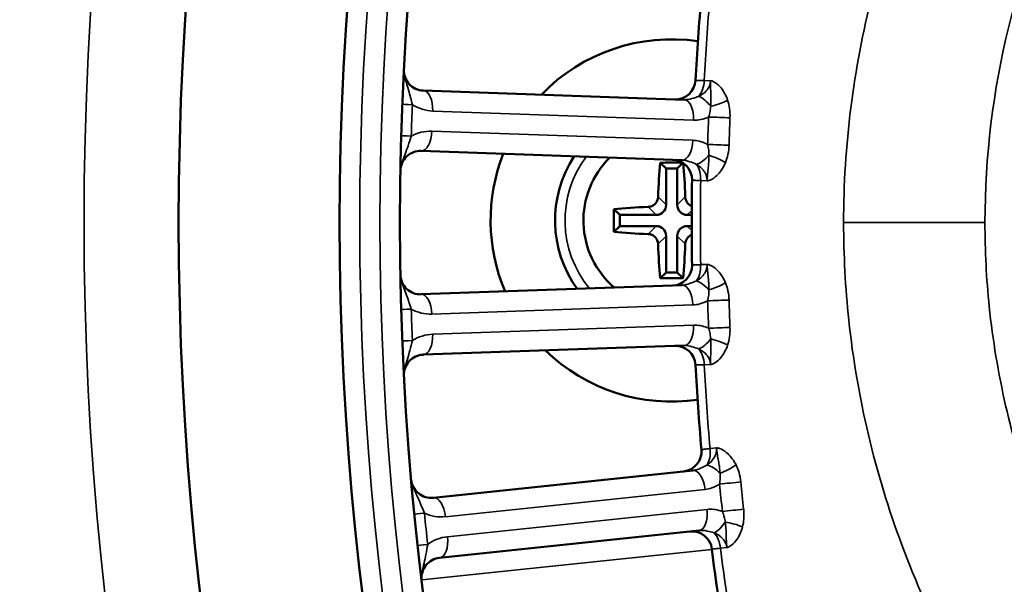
# Model space of a CAD drawing. Header units: inches. Extents: x 0 to 93.5, y 0 to 66.1.
# Tile 23 of 256: x 24.7 to 26.6, y 36.5 to 37.6. Entities that reach past the tile are written whole.
import ezdxf

# ---------------------------------------------------------------- set-up
doc = ezdxf.new("R2010")
doc.units = ezdxf.units.IN
doc.header["$LTSCALE"] = 4
doc.header["$MEASUREMENT"] = 0
for name, color, linetype, lineweight in [('Dimension (ANSI)', 7, 'Continuous', 25), ('Visible (ANSI)', 7, 'Continuous', 50), ('Visible Narrow (ANSI)', 7, 'Continuous', 35)]:
    doc.layers.add(name, color=color, linetype=linetype, lineweight=lineweight)
doc.styles.add('Note Text (ANSI)', font='arial.ttf')
doc.dimstyles.new('Default (ANSI)', dxfattribs={"dimscale": 4, "dimtxt": 0.24, "dimasz": 0.098425, "dimexe": 0.125, "dimexo": 0.0625, "dimgap": 0.031496, "dimtad": 0, "dimtih": 1, "dimtoh": 1, "dimrnd": 1e-08, "dimzin": 4, "dimdsep": 46, "dimtxsty": 'Note Text (ANSI)', "dimcen": 0.09, "dimdle": 0.393701, "dimclrd": 256, "dimclre": 256, "dimclrt": 256, "dimadec": 0, "dimazin": 1, "dimtfac": 0.5, "dimtofl": 0, "dimtmove": 0, "dimatfit": 3, "dimfxl": 1, "dimtolj": 1, "dimtzin": 4, "dimlwd": -1, "dimlwe": -1, "dimarcsym": 0})

# ---------------------------------------------------------------- blocks, each defined once
blk = doc.blocks.new('*D15')
at = {"layer": 'Defpoints', "color": 0, "transparency": 16777216}
for p in [(20.917, 37.0205), (41.4682, 37.0205), (41.4682, 20.4817)]:
    blk.add_point(p, dxfattribs=at)
at = {"layer": 'Dimension (ANSI)', "transparency": 16777216}
for p, q in [((20.917, 36.7705), (20.917, 19.9817)), ((41.4682, 36.7705), (41.4682, 19.9817)), ((21.3107, 20.4817), (41.0745, 20.4817))]:
    blk.add_line(p, q, dxfattribs=at)
for points in [[(21.3107, 20.5473), (21.3107, 20.4161), (20.917, 20.4817)], [(41.0745, 20.5473), (41.0745, 20.4161), (41.4682, 20.4817)]]:
    blk.add_solid(points, dxfattribs=at)
at = {"layer": 'Dimension (ANSI)', "transparency": 16777216, "insert": (29.5611, 21.588), "char_height": 0.96, "attachment_point": 1, "style": 'Note Text (ANSI)'}
blk.add_mtext('\\A1;20.55', dxfattribs=at)
blk = doc.blocks.new('*D16')
at = {"layer": 'Defpoints', "color": 0, "transparency": 16777216}
for p in [(15.4446, 45.9182), (30.9951, 45.9182), (21.6498, 28.5826)]:
    blk.add_point(p, dxfattribs=at)
at = {"layer": 'Dimension (ANSI)', "transparency": 16777216}
for p, q in [((30.7451, 45.9182), (14.9446, 45.9182)), ((15.4446, 28.9763), (15.4446, 45.5245)), ((21.3998, 28.5826), (14.9446, 28.5826))]:
    blk.add_line(p, q, dxfattribs=at)
for points in [[(15.379, 45.5245), (15.5102, 45.5245), (15.4446, 45.9182)], [(15.379, 28.9763), (15.5102, 28.9763), (15.4446, 28.5826)]]:
    blk.add_solid(points, dxfattribs=at)
at = {"layer": 'Dimension (ANSI)', "transparency": 16777216, "insert": (14.3376, 35.6778), "char_height": 0.96, "attachment_point": 1, "rotation": 90, "style": 'Note Text (ANSI)'}
blk.add_mtext('\\A1;17.34', dxfattribs=at)

msp = doc.modelspace()

# ---------------------------------------------------------------- linework, layer by layer
at = {"layer": 'Visible (ANSI)'}
for p, q in [((26.0007, 37.4578), (25.4903, 37.4756)), ((25.4862, 37.3576), (25.9966, 37.3397)), ((25.954, 37.3345), (25.9653, 37.3231)), ((25.9653, 37.3231), (25.9653, 37.2521)), ((25.9873, 37.3231), (25.9653, 37.3231)), ((25.9982, 37.334), (25.9873, 37.3231)), ((25.9873, 37.2521), (25.9873, 37.3231)), ((25.8634, 37.2439), (25.8748, 37.2326)), ((25.9459, 37.2326), (25.8748, 37.2326)), ((25.8748, 37.2326), (25.8748, 37.2106)), ((26.0155, 37.2326), (26.0068, 37.2326)), ((25.8634, 37.1993), (25.8748, 37.2106)), ((25.8748, 37.2106), (25.9459, 37.2106)), ((26.0068, 37.2106), (26.0154, 37.2106)), ((25.9653, 37.1912), (25.9653, 37.1201)), ((25.9873, 37.1201), (25.9873, 37.1912)), ((25.954, 37.1087), (25.9653, 37.1201)), ((25.9653, 37.1201), (25.9873, 37.1201)), ((25.9986, 37.1087), (25.9873, 37.1201)), ((25.9966, 37.095), (25.4862, 37.0772)), ((25.4903, 36.9592), (26.0007, 36.977)), ((26.0178, 36.7329), (25.5099, 36.6795)), ((25.5222, 36.562), (26.0302, 36.6154))]:
    msp.add_line(p, q, dxfattribs=at)
for radius in [8.189, 6.1811, 5.8661, 5.748]:
    msp.add_circle((31.1926, 37.2174), radius, dxfattribs=at)
for centre, radius, start, end in [((31.1926, 37.2174), 5.1772, 175.0811, 176.9189), ((25.9763, 37.2216), 0.3543, 81.675, 136.0465), ((25.4917, 37.5149), 0.0394, 177.0121, 268), ((25.9836, 37.4978), 0.0394, 268, 356.9189), ((25.4848, 37.3182), 0.0394, 88, 178.9879), ((25.9763, 37.2216), 0.3543, 158.4156, 203.0401), ((25.9763, 37.2216), 0.2283, 146.6591, 215.8556), ((25.9763, 37.2216), 0.1727, 134.547, 229.4467), ((25.9767, 37.301), 0.0394, 359.0811, 88), ((31.1926, 37.2174), 5.1772, 179.0811, 180.9189), ((25.9767, 37.1337), 0.0394, 272, 0.9189), ((25.4848, 37.1165), 0.0394, 181.0121, 272), ((25.9836, 36.937), 0.0394, 3.0811, 92), ((25.4917, 36.9198), 0.0394, 92, 182.9879), ((25.9763, 37.2216), 0.3543, 225.8168, 278.2322), ((31.1926, 37.2174), 5.1772, 183.0811, 184.9189), ((25.9953, 36.7701), 0.0394, 276, 4.9189), ((25.5058, 36.7186), 0.0394, 185.0121, 276), ((26.0159, 36.5743), 0.0394, 7.0811, 96), ((31.1926, 37.2174), 5.1772, 187.0811, 192.9189), ((25.5263, 36.5229), 0.0394, 96, 186.9879)]:
    msp.add_arc(centre, radius, start, end, dxfattribs=at)
for centre, major_axis, ratio, start_param, end_param in [((25.9764, 37.2216), (0, -0.1969), 0.139173, 4.101638, 4.476393), ((25.9763, 37.3103), (-0.1753, 0), 0.139173, 4.591451, 4.840174), ((25.9762, 37.2216), (0, 0.1969), 0.139173, 4.948385, 5.318199), ((25.8876, 37.2216), (0, -0.1753), 0.139173, 4.584604, 4.840174), ((25.9763, 37.2215), (-0.1969, 0), 0.139173, 4.948385, 5.32314), ((25.9455, 37.2524), (0.0142, -0.0142), 0.980815, 5.507472, 7.058898), ((26.0071, 37.2524), (-0.0142, -0.0142), 0.980815, 5.507472, 7.058898), ((25.9455, 37.1908), (0.0142, 0.0142), 0.980815, 5.507472, 7.058898), ((26.0071, 37.1908), (-0.0142, 0.0142), 0.980815, 5.507472, 7.058898), ((25.9763, 37.2217), (0.1969, 0), 0.139173, 4.101638, 4.476393), ((25.9764, 37.2216), (0, -0.1969), 0.139173, 4.948385, 5.32314), ((25.9762, 37.2216), (0, 0.1969), 0.139173, 4.101638, 4.476393), ((25.9763, 37.1329), (0.1753, 0), 0.139173, 4.584604, 4.840174)]:
    msp.add_ellipse(centre, major_axis=major_axis, ratio=ratio, start_param=start_param, end_param=end_param, dxfattribs=at)
for points, knots in [([(25.9498, 37.2676), (25.9497, 37.2653), (25.9491, 37.2628), (25.9471, 37.258), (25.9456, 37.2558), (25.9438, 37.2541), (25.9421, 37.2523), (25.9399, 37.2508), (25.9352, 37.2488), (25.9326, 37.2482), (25.9303, 37.2481)], [-0.0372591, -0.0372591, -0.0372591, -0.0372591, -0.01882443, -0.01882443, 0, 0, 0, 0.01882443, 0.01882443, 0.0372591, 0.0372591, 0.0372591, 0.0372591]), ([(26.0155, 37.2496), (26.0154, 37.2497), (26.0153, 37.2497), (26.0127, 37.2508), (26.0105, 37.2523), (26.0088, 37.2541), (26.007, 37.2558), (26.0055, 37.258), (26.0035, 37.2628), (26.0029, 37.2653), (26.0028, 37.2676)], [-0.01992376, -0.01992376, -0.01992376, -0.01992376, -0.01882443, -0.01882443, 0, 0, 0, 0.01882443, 0.01882443, 0.0372591, 0.0372591, 0.0372591, 0.0372591]), ([(25.9303, 37.1951), (25.9326, 37.195), (25.9352, 37.1945), (25.9399, 37.1924), (25.9421, 37.1909), (25.9438, 37.1891), (25.9456, 37.1874), (25.9471, 37.1852), (25.9491, 37.1805), (25.9497, 37.1779), (25.9498, 37.1756)], [-0.0372591, -0.0372591, -0.0372591, -0.0372591, -0.01882443, -0.01882443, 0, 0, 0, 0.01882443, 0.01882443, 0.0372591, 0.0372591, 0.0372591, 0.0372591]), ([(26.0028, 37.1756), (26.0029, 37.1779), (26.0035, 37.1805), (26.0055, 37.1852), (26.007, 37.1874), (26.0088, 37.1891), (26.0105, 37.1909), (26.0127, 37.1924), (26.0152, 37.1935), (26.0154, 37.1935), (26.0155, 37.1936)], [-0.0372591, -0.0372591, -0.0372591, -0.0372591, -0.01882443, -0.01882443, 0, 0, 0, 0.01882443, 0.01882443, 0.01980484, 0.01980484, 0.01980484, 0.01980484])]:
    msp.add_open_spline(points, degree=3, knots=knots, dxfattribs=at)
at = {"layer": 'Visible Narrow (ANSI)'}
for p, q in [((26.0399, 37.4954), (26.0525, 37.4949)), ((25.5086, 37.4356), (26.019, 37.4177)), ((26.0177, 37.3784), (25.5072, 37.3962)), ((26.0456, 37.2991), (26.033, 37.2995)), ((25.9653, 37.2521), (25.9498, 37.2676)), ((26.0028, 37.2676), (25.9873, 37.2521)), ((25.9303, 37.2481), (25.9459, 37.2326)), ((26.0068, 37.2326), (26.0155, 37.2413)), ((25.9459, 37.2106), (25.9303, 37.1951)), ((26.0155, 37.2019), (26.0068, 37.2106)), ((26.5893, 37.2174), (26.3127, 37.2174)), ((25.9498, 37.1756), (25.9653, 37.1912)), ((25.9873, 37.1912), (26.0028, 37.1756)), ((26.033, 37.1353), (26.0456, 37.1357)), ((25.5072, 37.0385), (26.0177, 37.0564)), ((26.019, 37.017), (25.5086, 36.9992)), ((26.0525, 36.9398), (26.0399, 36.9394)), ((26.0513, 36.7756), (26.0639, 36.7769)), ((25.5336, 36.6424), (26.0415, 36.6958)), ((26.0456, 36.6566), (25.5377, 36.6032)), ((25.4872, 36.5188), (26.055, 36.5784)), ((26.0844, 36.5819), (26.0718, 36.5806))]:
    msp.add_line(p, q, dxfattribs=at)
for radius in [6.3662, 5.8268, 5.7874]:
    msp.add_circle((31.1926, 37.2174), radius, dxfattribs=at)
for centre, radius, start, end in [((31.1926, 37.2174), 5.1602, 175.0882, 176.9118), ((31.1729, 37.2181), 5.7087, 177.6921, 178.3079), ((25.5114, 37.5143), 0.0787, 237.3542, 268), ((25.5045, 37.3175), 0.0787, 88, 118.6458), ((25.9763, 37.2216), 0.2087, 143.3057, 219.5648), ((31.1926, 37.2174), 5.1602, 179.0882, 180.9118), ((31.1729, 37.2167), 5.7087, 181.6921, 182.3079), ((25.5045, 37.1172), 0.0787, 241.3542, 272), ((25.5114, 36.9205), 0.0787, 92, 122.6458), ((31.1926, 37.2174), 5.1602, 183.0882, 184.9118), ((31.173, 37.2153), 5.7087, 185.6921, 186.3079), ((25.5253, 36.7207), 0.0787, 245.3542, 276), ((25.5459, 36.5249), 0.0787, 96, 126.6458), ((31.1926, 37.2174), 5.1602, 187.0882, 192.9118)]:
    msp.add_arc(centre, radius, start, end, dxfattribs=at)
for centre, major_axis, ratio, start_param, end_param in [((26.0175, 37.4966), (-0.0014, -0.0393), 0.5698, 0.629236, 1.559974), ((25.489, 37.4363), (0.0014, 0.0393), 0.5, 4.712389, 6.283185), ((25.9994, 37.4184), (0.0014, 0.0393), 0.5, 4.712389, 6.283185), ((26.0416, 37.432), (0.0227, -0.0322), 0.417627, 1.675906, 2.580298), ((26.0636, 37.4577), (0.0374, 0.0124), 0.23794, 4.336885, 5.267623), ((25.4886, 37.4473), (-0.0393, 0.0016), 0.003103, 0, 1.047206), ((33.1418, 37.1493), (-0.2861, -8.1917), 0.866025, 4.709107, 4.715671), ((26.0683, 37.4232), (-0.0393, 0.0015), 0.001641, 1.0472, 2.169907), ((33.1529, 37.1489), (0.2848, 8.1562), 0.866025, 1.567514, 1.574079), ((25.4864, 37.3859), (-0.0394, 0.0012), 0.003103, 5.235979, 6.283185), ((25.4876, 37.3969), (-0.0014, -0.0393), 0.5, 0, 1.570796), ((25.998, 37.3791), (-0.0014, -0.0393), 0.5, 0, 1.570796), ((26.0664, 37.3695), (0.0393, -0.0013), 0.001641, 0.971686, 2.094393), ((26.0392, 37.3626), (-0.0249, -0.0305), 0.417627, 0.561295, 1.465687), ((26.0593, 37.3355), (-0.0364, 0.0149), 0.23794, 4.157155, 5.087893), ((26.0106, 37.2999), (-0.0014, -0.0393), 0.5698, 1.581619, 2.512357), ((26.0106, 37.1349), (0.0014, -0.0393), 0.5698, 0.629236, 1.559974), ((25.998, 37.0557), (-0.0014, 0.0393), 0.5, 4.712389, 6.283185), ((26.0392, 37.0722), (0.0249, -0.0305), 0.417627, 1.675906, 2.580298), ((26.0593, 37.0993), (0.0364, 0.0149), 0.23794, 4.336885, 5.267623), ((25.4876, 37.0379), (-0.0014, 0.0393), 0.5, 4.712389, 6.283185), ((26.0664, 37.0653), (-0.0393, -0.0013), 0.001641, 1.0472, 2.169907), ((33.1418, 37.2854), (0.2861, -8.1917), 0.866025, 4.709107, 4.715671), ((33.1529, 37.2858), (-0.2848, 8.1562), 0.866025, 1.567514, 1.574079), ((25.4864, 37.0488), (-0.0394, -0.0012), 0.003103, 0, 1.047206), ((25.9994, 37.0163), (0.0014, -0.0393), 0.5, 0, 1.570796), ((26.0683, 37.0115), (0.0393, 0.0015), 0.001641, 0.971686, 2.094393), ((25.489, 36.9985), (0.0014, -0.0393), 0.5, 0, 1.570796), ((25.4886, 36.9875), (-0.0393, -0.0016), 0.003103, 5.235979, 6.283185), ((26.0416, 37.0027), (-0.0227, -0.0322), 0.417627, 0.561295, 1.465687), ((26.0636, 36.9771), (-0.0374, 0.0124), 0.23794, 4.157155, 5.087893), ((26.0175, 36.9382), (0.0014, -0.0393), 0.5698, 1.581619, 2.512357), ((26.029, 36.7736), (0.0041, -0.0392), 0.5698, 0.629236, 1.559974), ((26.0619, 36.7131), (0.027, -0.0287), 0.417627, 1.675906, 2.580298), ((26.08, 36.7415), (0.0353, 0.0174), 0.23794, 4.336885, 5.267623), ((26.0219, 36.6937), (-0.0041, 0.0392), 0.5, 4.712389, 6.283185), ((26.0895, 36.7081), (-0.0392, -0.004), 0.001641, 1.0472, 2.169907), ((33.1323, 37.4213), (0.8568, -8.1517), 0.866025, 4.709107, 4.715671), ((33.1434, 37.4224), (-0.8531, 8.1165), 0.866025, 1.567514, 1.574079), ((25.514, 36.6403), (-0.0041, 0.0392), 0.5, 4.712389, 6.283185), ((25.5121, 36.6512), (-0.0392, -0.0039), 0.003103, 0, 1.047206), ((26.026, 36.6546), (0.0041, -0.0392), 0.5, 0, 1.570796), ((26.0951, 36.6546), (0.0391, 0.0042), 0.001641, 0.971686, 2.094393), ((26.0691, 36.6439), (-0.0204, -0.0337), 0.417627, 0.561295, 1.465687), ((26.0928, 36.6199), (-0.0381, 0.0097), 0.23794, 4.157155, 5.087893), ((26.0495, 36.5779), (0.0041, -0.0392), 0.5698, 1.581619, 2.512357), ((25.5185, 36.5902), (-0.0391, -0.0043), 0.003103, 5.235979, 6.283185), ((25.5181, 36.6012), (0.0041, -0.0392), 0.5, 0, 1.570796)]:
    msp.add_ellipse(centre, major_axis=major_axis, ratio=ratio, start_param=start_param, end_param=end_param, dxfattribs=at)
for points, knots in [([(26.3127, 37.2174), (26.3127, 37.154), (26.3161, 37.0902), (26.3389, 36.8759), (26.3745, 36.7268), (26.4805, 36.4427), (26.5534, 36.3046), (26.6762, 36.1293), (26.7136, 36.0813), (26.8282, 35.9482), (26.9119, 35.8678), (27.0917, 35.7247), (27.1878, 35.6619), (27.3987, 35.55), (27.5164, 35.5021), (27.7266, 35.4405), (27.8175, 35.4211), (27.9781, 35.399), (28.0475, 35.3934), (28.1876, 35.39), (28.2581, 35.3922), (28.4363, 35.4079), (28.5439, 35.427), (28.6903, 35.4663), (28.7315, 35.479), (28.864, 35.5247), (28.9544, 35.5639), (29.1287, 35.6571), (29.2126, 35.7109), (29.3312, 35.8013), (29.3695, 35.8331), (29.4841, 35.9362), (29.5568, 36.0137), (29.7012, 36.1977), (29.7696, 36.3068), (29.8858, 36.5443), (29.9329, 36.6762), (29.9813, 36.8868), (29.9938, 36.9629), (30.0082, 37.1084), (30.0111, 37.1784), (30.0087, 37.3184), (30.0034, 37.3884), (29.9755, 37.5964), (29.9411, 37.7318), (29.8591, 37.9467), (29.8206, 38.0286), (29.7512, 38.1518), (29.7239, 38.1958), (29.6273, 38.3376), (29.5495, 38.4305), (29.3986, 38.5785), (29.3288, 38.6374), (29.1641, 38.7567), (29.0661, 38.8148), (28.862, 38.9119), (28.756, 38.9508), (28.474, 39.0266), (28.2912, 39.048), (28.048, 39.0411), (27.9858, 39.0362), (27.7974, 39.0119), (27.671, 38.9823), (27.4265, 38.8972), (27.3083, 38.8417), (27.0505, 38.6859), (26.9126, 38.5741), (26.7454, 38.3924), (26.7005, 38.3375), (26.5929, 38.1893), (26.5342, 38.0907), (26.4362, 37.8828), (26.397, 37.7737), (26.3318, 37.518), (26.3127, 37.3671), (26.3127, 37.2174)], [-26.926309, -26.926309, -26.926309, -26.926309, -26.494089, -26.494089, -25.467775, -25.467775, -24.407084, -24.407084, -23.982799, -23.982799, -23.171449, -23.171449, -22.360095, -22.360095, -21.454886, -21.454886, -20.789083, -20.789083, -20.283515, -20.283515, -19.777948, -19.777948, -19.000151, -19.000151, -18.69136, -18.69136, -17.993567, -17.993567, -17.29577, -17.29577, -16.946334, -16.946334, -16.212096, -16.212096, -15.333866, -15.333866, -14.391156, -14.391156, -13.868952, -13.868952, -13.394822, -13.394822, -12.920687, -12.920687, -11.971416, -11.971416, -11.357277, -11.357277, -11.001267, -11.001267, -10.167251, -10.167251, -9.529769, -9.529769, -8.728739, -8.728739, -7.927704, -7.927704, -6.625344, -6.625344, -6.174824, -6.174824, -5.247745, -5.247745, -4.320661, -4.320661, -3.087366, -3.087366, -2.592823, -2.592823, -1.806376, -1.806376, -1.019924, -1.019924, 0, 0, 0, 0]), ([(26.5893, 37.2174), (26.5893, 37.3463), (26.6052, 37.4764), (26.6597, 37.6974), (26.6926, 37.792), (26.7751, 37.973), (26.8247, 38.0594), (26.9161, 38.1898), (26.9543, 38.2383), (27.0971, 38.3995), (27.2157, 38.5), (27.4395, 38.6419), (27.5426, 38.6932), (27.7571, 38.7733), (27.8686, 38.802), (28.0355, 38.8273), (28.0908, 38.8328), (28.3073, 38.8436), (28.4709, 38.8278), (28.7246, 38.7647), (28.8202, 38.7315), (29.0048, 38.6475), (29.0937, 38.5967), (29.2432, 38.4915), (29.3067, 38.4394), (29.4442, 38.3079), (29.5152, 38.225), (29.6034, 38.0981), (29.6283, 38.0587), (29.6918, 37.9482), (29.727, 37.8746), (29.8021, 37.6812), (29.8336, 37.5592), (29.8592, 37.3717), (29.864, 37.3085), (29.8662, 37.1822), (29.8636, 37.119), (29.8504, 36.9879), (29.839, 36.9192), (29.7946, 36.7294), (29.7515, 36.6107), (29.6452, 36.3974), (29.5826, 36.2996), (29.4508, 36.1353), (29.3845, 36.0663), (29.2803, 35.9749), (29.2454, 35.9467), (29.1377, 35.8669), (29.0616, 35.8197), (28.9037, 35.7387), (28.822, 35.7048), (28.7026, 35.666), (28.6655, 35.6554), (28.5338, 35.6226), (28.4373, 35.6075), (28.2779, 35.5967), (28.215, 35.596), (28.0904, 35.6017), (28.0287, 35.6081), (27.8864, 35.6308), (27.8062, 35.6498), (27.6213, 35.7084), (27.5183, 35.7531), (27.3348, 35.8557), (27.2516, 35.9127), (27.0966, 36.0414), (27.025, 36.113), (26.9273, 36.2309), (26.8954, 36.2732), (26.7912, 36.4273), (26.7298, 36.5478), (26.6408, 36.7944), (26.6112, 36.9231), (26.5921, 37.1078), (26.5893, 37.1627), (26.5893, 37.2174)], [0, 0, 0, 0, 1.019924, 1.019924, 1.806376, 1.806376, 2.592823, 2.592823, 3.087366, 3.087366, 4.320661, 4.320661, 5.247745, 5.247745, 6.174824, 6.174824, 6.625344, 6.625344, 7.927704, 7.927704, 8.728739, 8.728739, 9.529769, 9.529769, 10.167251, 10.167251, 11.001267, 11.001267, 11.357277, 11.357277, 11.971416, 11.971416, 12.920687, 12.920687, 13.394822, 13.394822, 13.868952, 13.868952, 14.391156, 14.391156, 15.333866, 15.333866, 16.212096, 16.212096, 16.946334, 16.946334, 17.29577, 17.29577, 17.993567, 17.993567, 18.69136, 18.69136, 19.000151, 19.000151, 19.777948, 19.777948, 20.283515, 20.283515, 20.789083, 20.789083, 21.454886, 21.454886, 22.360095, 22.360095, 23.171449, 23.171449, 23.982799, 23.982799, 24.407084, 24.407084, 25.467775, 25.467775, 26.494089, 26.494089, 26.926309, 26.926309, 26.926309, 26.926309]), ([(25.4689, 37.448), (25.4678, 37.4525), (25.4666, 37.4572), (25.4641, 37.4666), (25.4629, 37.4713), (25.4615, 37.4761), (25.4601, 37.4809), (25.4587, 37.4857), (25.4564, 37.4933), (25.4557, 37.4958), (25.4543, 37.5009), (25.4537, 37.5033), (25.4529, 37.5076), (25.4528, 37.5086), (25.4525, 37.5106), (25.4524, 37.5115), (25.4524, 37.5135), (25.4523, 37.514), (25.4523, 37.5151), (25.4523, 37.5153), (25.4523, 37.5159), (25.4523, 37.5159), (25.4523, 37.5162), (25.4524, 37.5165), (25.4524, 37.517)], [0, 0, 0, 0, 0.0566386, 0.0566386, 0.1115465, 0.1115465, 0.1115465, 0.1664545, 0.1664545, 0.1915781, 0.1915781, 0.2124246, 0.2124246, 0.2177588, 0.2177588, 0.2215388, 0.2215388, 0.2226832, 0.2226832, 0.2229871, 0.2229871, 0.2230401, 0.2230401, 0.223093, 0.223093, 0.223093, 0.223093]), ([(26.0399, 37.4954), (26.0366, 37.4954), (26.0337, 37.4955), (26.0273, 37.4956), (26.0247, 37.4956), (26.0231, 37.4956), (26.0229, 37.4957), (26.0229, 37.4957)], [0, 0, 0, 0, 0.060011, 0.060011, 0.1560285, 0.1560285, 0.1920117, 0.1920117, 0.1920117, 0.1920117]), ([(26.0525, 37.4949), (26.0525, 37.4948), (26.0525, 37.4946), (26.0525, 37.4945), (26.0523, 37.4916), (26.0517, 37.4888), (26.0492, 37.4822), (26.0469, 37.4785), (26.0402, 37.4708), (26.0351, 37.4671), (26.0295, 37.4643)], [-1.5053463, -1.5053463, -1.5053463, -1.5053463, -1.5030222, -1.5030222, -1.5030222, -1.4599607, -1.4599607, -1.3976093, -1.3976093, -1.3153439, -1.3153439, -1.3153439, -1.3153439]), ([(26.0525, 37.4949), (26.0525, 37.4947), (26.0525, 37.4947), (26.0525, 37.4945), (26.0525, 37.4944), (26.0525, 37.4943), (26.0525, 37.4942), (26.0524, 37.4938), (26.0524, 37.4936), (26.0524, 37.4928), (26.0524, 37.4925), (26.0524, 37.4909), (26.0524, 37.4902), (26.0523, 37.4878), (26.0523, 37.4867), (26.0523, 37.4841), (26.0524, 37.4828), (26.0525, 37.4793), (26.0525, 37.4774), (26.0528, 37.4709), (26.053, 37.467), (26.053, 37.4633), (26.0531, 37.46), (26.0532, 37.457), (26.053, 37.4508), (26.0529, 37.4478), (26.0526, 37.4449)], [-0.0000072, -0.0000072, -0.0000072, -0.0000072, 0.0000144, 0.0000144, 0.000036, 0.000036, 0.0000793, 0.0000793, 0.0002391, 0.0002391, 0.0007972, 0.0007972, 0.0028305, 0.0028305, 0.0079048, 0.0079048, 0.0158168, 0.0158168, 0.0316407, 0.0316407, 0.0741838, 0.0741838, 0.0741838, 0.1112792, 0.1112792, 0.1483747, 0.1483747, 0.1483747, 0.1483747]), ([(26.0858, 37.4566), (26.0843, 37.4611), (26.0825, 37.4654), (26.0781, 37.4736), (26.0756, 37.4774), (26.0728, 37.4808), (26.0696, 37.4847), (26.066, 37.4882), (26.0605, 37.4918), (26.059, 37.4927), (26.0566, 37.4938), (26.0558, 37.4941), (26.0545, 37.4945), (26.0539, 37.4947), (26.0532, 37.4948), (26.053, 37.4949), (26.0527, 37.4949), (26.0526, 37.4949), (26.0525, 37.4949), (26.0525, 37.4949), (26.0525, 37.4949), (26.0525, 37.4949), (26.0525, 37.4949), (26.0525, 37.4949), (26.0525, 37.4949), (26.0525, 37.4949), (26.0525, 37.4949)], [-0.1483747, -0.1483747, -0.1483747, -0.1483747, -0.1112792, -0.1112792, -0.0741838, -0.0741838, -0.0741838, -0.0316407, -0.0316407, -0.0158168, -0.0158168, -0.0079048, -0.0079048, -0.0028305, -0.0028305, -0.0007972, -0.0007972, -0.0002391, -0.0002391, -0.0000793, -0.0000793, -0.000036, -0.000036, -0.0000144, -0.0000144, 0.0000072, 0.0000072, 0.0000072, 0.0000072]), ([(26.0295, 37.4643), (26.0273, 37.4635), (26.0253, 37.4628), (26.018, 37.4603), (26.0134, 37.459), (26.0061, 37.4579), (26.0034, 37.4577), (26.0007, 37.4578)], [-0.129604, -0.129604, -0.129604, -0.129604, -0.1061449, -0.1061449, -0.040825, -0.040825, 0, 0, 0, 0]), ([(26.0904, 37.4224), (26.0907, 37.4285), (26.0904, 37.4348), (26.0887, 37.4462), (26.0874, 37.4516), (26.0858, 37.4566)], [-0.08937438, -0.08937438, -0.08937438, -0.08937438, -0.04206682, -0.04206682, 0, 0, 0, 0]), ([(26.0526, 37.4449), (26.0524, 37.4416), (26.052, 37.4382), (26.0506, 37.4312), (26.0497, 37.4275), (26.0486, 37.4239)], [0, 0, 0, 0, 0.04206682, 0.04206682, 0.08937438, 0.08937438, 0.08937438, 0.08937438]), ([(26.019, 37.4177), (26.0237, 37.4176), (26.0284, 37.418), (26.0384, 37.4199), (26.0436, 37.4216), (26.0486, 37.4239)], [0, 0, 0, 0, 0.04082498, 0.04082498, 0.08802318, 0.08802318, 0.08802318, 0.08802318]), ([(25.4455, 37.3189), (25.4455, 37.3191), (25.4455, 37.3196), (25.4455, 37.3199), (25.4455, 37.32), (25.4455, 37.3206), (25.4455, 37.3208), (25.4456, 37.322), (25.4457, 37.3224), (25.4459, 37.3244), (25.4461, 37.3253), (25.4465, 37.3273), (25.4467, 37.3282), (25.4477, 37.3325), (25.4485, 37.3348), (25.4512, 37.3425), (25.4529, 37.3469), (25.4567, 37.3569), (25.4587, 37.3625), (25.4627, 37.3742), (25.4648, 37.3806), (25.4668, 37.3866)], [-0.0000173, -0.0000173, -0.0000173, -0.0000173, 0.0000144, 0.0000144, 0.0000945, 0.0000945, 0.0003984, 0.0003984, 0.0015428, 0.0015428, 0.0053198, 0.0053198, 0.010657, 0.010657, 0.0315035, 0.0315035, 0.0812568, 0.0812568, 0.1459688, 0.1459688, 0.2230816, 0.2230816, 0.2230816, 0.2230816]), ([(26.0467, 37.3702), (26.0455, 37.3708), (26.0443, 37.3714), (26.0351, 37.3759), (26.0263, 37.3781), (26.0177, 37.3784)], [0.04155794, 0.04155794, 0.04155794, 0.04155794, 0.05326494, 0.05326494, 0.12966332, 0.12966332, 0.12966332, 0.12966332]), ([(26.0467, 37.3702), (26.0476, 37.3665), (26.0483, 37.3628), (26.0491, 37.3557), (26.0493, 37.3523), (26.0493, 37.349)], [0, 0, 0, 0, 0.04730953, 0.04730953, 0.08937438, 0.08937438, 0.08937438, 0.08937438]), ([(26.0815, 37.335), (26.0835, 37.3399), (26.0852, 37.3451), (26.0876, 37.3564), (26.0884, 37.3626), (26.0886, 37.3688)], [-0.08937438, -0.08937438, -0.08937438, -0.08937438, -0.04730953, -0.04730953, 0, 0, 0, 0]), ([(25.9966, 37.3397), (26.0015, 37.3396), (26.0067, 37.3384), (26.0159, 37.3351), (26.0199, 37.3333), (26.0249, 37.3312)], [-0.1296633, -0.1296633, -0.1296633, -0.1296633, -0.0532649, -0.0532649, 0, 0, 0, 0]), ([(26.0493, 37.349), (26.0493, 37.346), (26.0493, 37.343), (26.049, 37.3369), (26.0487, 37.3338), (26.0484, 37.3306), (26.0481, 37.3269), (26.0476, 37.323), (26.0469, 37.3165), (26.0467, 37.3146), (26.0464, 37.3111), (26.0463, 37.3099), (26.0461, 37.3072), (26.046, 37.3061), (26.0458, 37.3038), (26.0458, 37.3031), (26.0457, 37.3015), (26.0457, 37.3012), (26.0457, 37.3004), (26.0457, 37.3002), (26.0457, 37.2998), (26.0457, 37.2997), (26.0457, 37.2996), (26.0457, 37.2995), (26.0457, 37.2993), (26.0457, 37.2993), (26.0456, 37.2991)], [0, 0, 0, 0, 0.0370955, 0.0370955, 0.074191, 0.074191, 0.074191, 0.116734, 0.116734, 0.132558, 0.132558, 0.14047, 0.14047, 0.1455442, 0.1455442, 0.1475775, 0.1475775, 0.1481357, 0.1481357, 0.1482955, 0.1482955, 0.1483387, 0.1483387, 0.1483603, 0.1483603, 0.148382, 0.148382, 0.148382, 0.148382]), ([(26.0249, 37.3312), (26.029, 37.3288), (26.0327, 37.3259), (26.0385, 37.3198), (26.0407, 37.3168), (26.0433, 37.3114), (26.0441, 37.3093), (26.0447, 37.3071), (26.0454, 37.3045), (26.0457, 37.3018), (26.0456, 37.2991)], [-0.2983698, -0.2983698, -0.2983698, -0.2983698, -0.2361932, -0.2361932, -0.1826496, -0.1826496, -0.1491849, -0.1491849, -0.1491849, -0.1083674, -0.1083674, -0.1083674, -0.1083674]), ([(26.0456, 37.2991), (26.0456, 37.2991), (26.0456, 37.2991), (26.0457, 37.2991), (26.0457, 37.2991), (26.0457, 37.2991), (26.0457, 37.2991), (26.0457, 37.2991), (26.0457, 37.2991), (26.0458, 37.2991), (26.0458, 37.2991), (26.0461, 37.2991), (26.0463, 37.2991), (26.0471, 37.2992), (26.0476, 37.2993), (26.049, 37.2997), (26.0498, 37.2999), (26.0523, 37.3008), (26.0539, 37.3016), (26.0596, 37.3049), (26.0635, 37.3081), (26.0669, 37.3118), (26.07, 37.315), (26.0727, 37.3186), (26.0776, 37.3264), (26.0797, 37.3306), (26.0815, 37.335)], [-0.148382, -0.148382, -0.148382, -0.148382, -0.1483603, -0.1483603, -0.1483387, -0.1483387, -0.1482955, -0.1482955, -0.1481357, -0.1481357, -0.1475775, -0.1475775, -0.1455442, -0.1455442, -0.14047, -0.14047, -0.132558, -0.132558, -0.116734, -0.116734, -0.074191, -0.074191, -0.074191, -0.0370955, -0.0370955, 0, 0, 0, 0]), ([(26.0161, 37.3004), (26.0161, 37.3004), (26.0175, 37.3003), (26.022, 37.3001), (26.0243, 37.3), (26.029, 37.2997), (26.0309, 37.2996), (26.033, 37.2995)], [0, 0, 0, 0, 0.0913687, 0.0913687, 0.1533029, 0.1533029, 0.1920117, 0.1920117, 0.1920117, 0.1920117]), ([(26.033, 37.1353), (26.0298, 37.1351), (26.0269, 37.1349), (26.0205, 37.1346), (26.0179, 37.1345), (26.0163, 37.1344), (26.0161, 37.1344), (26.0161, 37.1344)], [0, 0, 0, 0, 0.060011, 0.060011, 0.1560285, 0.1560285, 0.1920117, 0.1920117, 0.1920117, 0.1920117]), ([(26.0456, 37.1357), (26.0457, 37.133), (26.0454, 37.1303), (26.0447, 37.1277), (26.0441, 37.1255), (26.0433, 37.1234), (26.0407, 37.118), (26.0385, 37.1149), (26.0327, 37.1088), (26.029, 37.1059), (26.0249, 37.1036)], [-1.5053458, -1.5053458, -1.5053458, -1.5053458, -1.4645285, -1.4645285, -1.4645285, -1.4310637, -1.4310637, -1.3775201, -1.3775201, -1.3153434, -1.3153434, -1.3153434, -1.3153434]), ([(26.0815, 37.0998), (26.0797, 37.1042), (26.0776, 37.1084), (26.0727, 37.1162), (26.07, 37.1198), (26.0669, 37.123), (26.0635, 37.1267), (26.0596, 37.1299), (26.0539, 37.1331), (26.0523, 37.1339), (26.0498, 37.1348), (26.049, 37.1351), (26.0476, 37.1354), (26.0471, 37.1356), (26.0463, 37.1357), (26.0461, 37.1357), (26.0458, 37.1357), (26.0458, 37.1357), (26.0457, 37.1357), (26.0457, 37.1357), (26.0457, 37.1357), (26.0457, 37.1357), (26.0457, 37.1357), (26.0457, 37.1357), (26.0456, 37.1357), (26.0456, 37.1357), (26.0456, 37.1357)], [-0.1483747, -0.1483747, -0.1483747, -0.1483747, -0.1112792, -0.1112792, -0.0741838, -0.0741838, -0.0741838, -0.0316407, -0.0316407, -0.0158168, -0.0158168, -0.0079048, -0.0079048, -0.0028305, -0.0028305, -0.0007972, -0.0007972, -0.0002391, -0.0002391, -0.0000793, -0.0000793, -0.000036, -0.000036, -0.0000144, -0.0000144, 0.0000072, 0.0000072, 0.0000072, 0.0000072]), ([(26.0456, 37.1357), (26.0457, 37.1354), (26.0457, 37.1354), (26.0457, 37.1353), (26.0457, 37.1352), (26.0457, 37.135), (26.0457, 37.1349), (26.0457, 37.1346), (26.0457, 37.1344), (26.0457, 37.1336), (26.0457, 37.1332), (26.0458, 37.1316), (26.0458, 37.131), (26.046, 37.1286), (26.0461, 37.1275), (26.0463, 37.1249), (26.0464, 37.1236), (26.0467, 37.1201), (26.0469, 37.1182), (26.0476, 37.1117), (26.0481, 37.1079), (26.0484, 37.1042), (26.0487, 37.1009), (26.049, 37.0979), (26.0493, 37.0917), (26.0493, 37.0887), (26.0493, 37.0858)], [-0.0000072, -0.0000072, -0.0000072, -0.0000072, 0.0000144, 0.0000144, 0.000036, 0.000036, 0.0000793, 0.0000793, 0.0002391, 0.0002391, 0.0007972, 0.0007972, 0.0028305, 0.0028305, 0.0079048, 0.0079048, 0.0158168, 0.0158168, 0.0316407, 0.0316407, 0.0741838, 0.0741838, 0.0741838, 0.1112792, 0.1112792, 0.1483747, 0.1483747, 0.1483747, 0.1483747]), ([(25.4668, 37.0481), (25.4653, 37.0526), (25.4638, 37.0572), (25.4607, 37.0664), (25.4591, 37.071), (25.4574, 37.0756), (25.4557, 37.0803), (25.454, 37.085), (25.4512, 37.0925), (25.4503, 37.095), (25.4485, 37.0999), (25.4477, 37.1023), (25.4467, 37.1065), (25.4465, 37.1075), (25.4461, 37.1095), (25.4459, 37.1104), (25.4457, 37.1123), (25.4456, 37.1128), (25.4455, 37.1139), (25.4455, 37.1142), (25.4455, 37.1147), (25.4455, 37.1148), (25.4455, 37.115), (25.4455, 37.1153), (25.4455, 37.1159)], [0, 0, 0, 0, 0.0566386, 0.0566386, 0.1115465, 0.1115465, 0.1115465, 0.1664545, 0.1664545, 0.1915781, 0.1915781, 0.2124246, 0.2124246, 0.2177588, 0.2177588, 0.2215388, 0.2215388, 0.2226832, 0.2226832, 0.2229871, 0.2229871, 0.2230401, 0.2230401, 0.223093, 0.223093, 0.223093, 0.223093]), ([(26.0249, 37.1036), (26.0227, 37.1026), (26.0207, 37.1018), (26.0136, 37.0988), (26.0091, 37.0971), (26.0019, 37.0955), (25.9992, 37.0951), (25.9966, 37.095)], [-0.129604, -0.129604, -0.129604, -0.129604, -0.1061449, -0.1061449, -0.040825, -0.040825, 0, 0, 0, 0]), ([(26.0886, 37.0659), (26.0884, 37.0721), (26.0876, 37.0783), (26.0852, 37.0896), (26.0835, 37.0949), (26.0815, 37.0998)], [-0.08937438, -0.08937438, -0.08937438, -0.08937438, -0.04206682, -0.04206682, 0, 0, 0, 0]), ([(26.0493, 37.0858), (26.0493, 37.0825), (26.0491, 37.0791), (26.0483, 37.072), (26.0476, 37.0682), (26.0467, 37.0646)], [0, 0, 0, 0, 0.04206682, 0.04206682, 0.08937438, 0.08937438, 0.08937438, 0.08937438]), ([(26.0177, 37.0564), (26.0223, 37.0565), (26.027, 37.0572), (26.0368, 37.0598), (26.0419, 37.0619), (26.0467, 37.0646)], [0, 0, 0, 0, 0.04082498, 0.04082498, 0.08802318, 0.08802318, 0.08802318, 0.08802318]), ([(26.0486, 37.0108), (26.0473, 37.0114), (26.0461, 37.0119), (26.0366, 37.0157), (26.0277, 37.0173), (26.019, 37.017)], [0.04155794, 0.04155794, 0.04155794, 0.04155794, 0.05326495, 0.05326495, 0.12966332, 0.12966332, 0.12966332, 0.12966332]), ([(26.0858, 36.9781), (26.0874, 36.9832), (26.0887, 36.9885), (26.0904, 37), (26.0907, 37.0062), (26.0904, 37.0124)], [-0.08937438, -0.08937438, -0.08937438, -0.08937438, -0.04730953, -0.04730953, 0, 0, 0, 0]), ([(26.0486, 37.0108), (26.0497, 37.0073), (26.0506, 37.0036), (26.052, 36.9965), (26.0524, 36.9932), (26.0526, 36.9899)], [0, 0, 0, 0, 0.04730953, 0.04730953, 0.08937438, 0.08937438, 0.08937438, 0.08937438]), ([(25.4524, 36.9178), (25.4524, 36.9183), (25.4523, 36.9186), (25.4523, 36.9188), (25.4523, 36.9189), (25.4523, 36.9194), (25.4523, 36.9197), (25.4523, 36.9208), (25.4524, 36.9213), (25.4524, 36.9233), (25.4525, 36.9241), (25.4528, 36.9262), (25.4529, 36.9272), (25.4537, 36.9315), (25.4543, 36.9339), (25.4564, 36.9417), (25.4579, 36.9462), (25.4609, 36.9565), (25.4625, 36.9621), (25.4657, 36.9741), (25.4674, 36.9806), (25.4689, 36.9868)], [-0.0000114, -0.0000114, -0.0000114, -0.0000114, 0.0000415, 0.0000415, 0.0000945, 0.0000945, 0.0003984, 0.0003984, 0.0015428, 0.0015428, 0.0053228, 0.0053228, 0.010657, 0.010657, 0.0315035, 0.0315035, 0.0812568, 0.0812568, 0.1459688, 0.1459688, 0.2230816, 0.2230816, 0.2230816, 0.2230816]), ([(26.0007, 36.977), (26.0056, 36.9772), (26.0108, 36.9764), (26.0203, 36.9737), (26.0245, 36.9722), (26.0295, 36.9704)], [-0.1296633, -0.1296633, -0.1296633, -0.1296633, -0.0532649, -0.0532649, 0, 0, 0, 0]), ([(26.0526, 36.9899), (26.0529, 36.987), (26.053, 36.9839), (26.0532, 36.9778), (26.0531, 36.9747), (26.053, 36.9715), (26.053, 36.9677), (26.0528, 36.9639), (26.0525, 36.9574), (26.0525, 36.9554), (26.0524, 36.9519), (26.0523, 36.9506), (26.0523, 36.948), (26.0523, 36.9469), (26.0524, 36.9446), (26.0524, 36.9439), (26.0524, 36.9423), (26.0524, 36.9419), (26.0524, 36.9411), (26.0524, 36.941), (26.0525, 36.9406), (26.0525, 36.9405), (26.0525, 36.9403), (26.0525, 36.9403), (26.0525, 36.9401), (26.0525, 36.9401), (26.0525, 36.9398)], [0, 0, 0, 0, 0.0370955, 0.0370955, 0.074191, 0.074191, 0.074191, 0.116734, 0.116734, 0.132558, 0.132558, 0.14047, 0.14047, 0.1455442, 0.1455442, 0.1475775, 0.1475775, 0.1481357, 0.1481357, 0.1482955, 0.1482955, 0.1483387, 0.1483387, 0.1483603, 0.1483603, 0.148382, 0.148382, 0.148382, 0.148382]), ([(26.0525, 36.9398), (26.0525, 36.9398), (26.0525, 36.9398), (26.0525, 36.9398), (26.0525, 36.9398), (26.0525, 36.9398), (26.0525, 36.9398), (26.0525, 36.9398), (26.0525, 36.9398), (26.0526, 36.9398), (26.0527, 36.9398), (26.053, 36.9399), (26.0532, 36.9399), (26.0539, 36.9401), (26.0545, 36.9402), (26.0558, 36.9407), (26.0566, 36.941), (26.059, 36.9421), (26.0605, 36.943), (26.066, 36.9466), (26.0696, 36.9501), (26.0728, 36.954), (26.0756, 36.9574), (26.0781, 36.9612), (26.0825, 36.9693), (26.0843, 36.9737), (26.0858, 36.9781)], [-0.148382, -0.148382, -0.148382, -0.148382, -0.1483603, -0.1483603, -0.1483387, -0.1483387, -0.1482955, -0.1482955, -0.1481357, -0.1481357, -0.1475775, -0.1475775, -0.1455442, -0.1455442, -0.14047, -0.14047, -0.132558, -0.132558, -0.116734, -0.116734, -0.074191, -0.074191, -0.074191, -0.0370955, -0.0370955, 0, 0, 0, 0]), ([(26.0295, 36.9704), (26.0351, 36.9677), (26.0402, 36.9639), (26.0469, 36.9563), (26.0492, 36.9526), (26.0517, 36.9459), (26.0523, 36.9431), (26.0525, 36.9403), (26.0525, 36.9401), (26.0525, 36.94), (26.0525, 36.9398)], [-0.3753555, -0.3753555, -0.3753555, -0.3753555, -0.2930902, -0.2930902, -0.2307392, -0.2307392, -0.1876777, -0.1876777, -0.1876777, -0.1853531, -0.1853531, -0.1853531, -0.1853531]), ([(26.0229, 36.9391), (26.0229, 36.9391), (26.0243, 36.9391), (26.0288, 36.9392), (26.0312, 36.9392), (26.0358, 36.9393), (26.0378, 36.9394), (26.0399, 36.9394)], [0, 0, 0, 0, 0.0913692, 0.0913692, 0.1533031, 0.1533031, 0.1920117, 0.1920117, 0.1920117, 0.1920117]), ([(26.0513, 36.7756), (26.0481, 36.7752), (26.0452, 36.7748), (26.0389, 36.774), (26.0363, 36.7737), (26.0347, 36.7735), (26.0345, 36.7735), (26.0345, 36.7735)], [0, 0, 0, 0, 0.060011, 0.060011, 0.1560285, 0.1560285, 0.1920117, 0.1920117, 0.1920117, 0.1920117]), ([(26.0639, 36.7769), (26.0639, 36.7767), (26.0639, 36.7766), (26.0639, 36.7764), (26.0641, 36.7736), (26.0639, 36.7707), (26.0624, 36.7638), (26.0607, 36.7598), (26.0551, 36.7513), (26.0506, 36.7469), (26.0454, 36.7434)], [-1.505364, -1.505364, -1.505364, -1.505364, -1.5030555, -1.5030555, -1.5030555, -1.4599942, -1.4599942, -1.3976289, -1.3976289, -1.3153616, -1.3153616, -1.3153616, -1.3153616]), ([(26.1022, 36.7436), (26.1001, 36.7478), (26.0977, 36.7518), (26.0922, 36.7593), (26.0893, 36.7627), (26.086, 36.7657), (26.0823, 36.7691), (26.0782, 36.772), (26.0723, 36.7749), (26.0706, 36.7756), (26.0681, 36.7763), (26.0673, 36.7765), (26.0659, 36.7768), (26.0653, 36.7768), (26.0646, 36.7769), (26.0644, 36.7769), (26.0641, 36.7769), (26.064, 36.7769), (26.0639, 36.7769), (26.0639, 36.7769), (26.0639, 36.7769), (26.0639, 36.7769), (26.0639, 36.7769), (26.0639, 36.7769), (26.0639, 36.7769), (26.0639, 36.7769), (26.0639, 36.7769)], [-0.1483747, -0.1483747, -0.1483747, -0.1483747, -0.1112792, -0.1112792, -0.0741838, -0.0741838, -0.0741838, -0.0316407, -0.0316407, -0.0158168, -0.0158168, -0.0079048, -0.0079048, -0.0028305, -0.0028305, -0.0007972, -0.0007972, -0.0002391, -0.0002391, -0.0000793, -0.0000793, -0.000036, -0.000036, -0.0000144, -0.0000144, 0.0000072, 0.0000072, 0.0000072, 0.0000072]), ([(26.0639, 36.7769), (26.0639, 36.7766), (26.0639, 36.7766), (26.0639, 36.7764), (26.0639, 36.7764), (26.0639, 36.7762), (26.064, 36.7761), (26.064, 36.7757), (26.064, 36.7756), (26.0641, 36.7748), (26.0641, 36.7744), (26.0643, 36.7728), (26.0644, 36.7721), (26.0647, 36.7698), (26.0649, 36.7687), (26.0652, 36.7661), (26.0655, 36.7649), (26.066, 36.7614), (26.0664, 36.7595), (26.0675, 36.7531), (26.0682, 36.7493), (26.0688, 36.7456), (26.0694, 36.7424), (26.0698, 36.7393), (26.0705, 36.7333), (26.0708, 36.7303), (26.071, 36.7273)], [-0.0000072, -0.0000072, -0.0000072, -0.0000072, 0.0000144, 0.0000144, 0.000036, 0.000036, 0.0000793, 0.0000793, 0.0002391, 0.0002391, 0.0007972, 0.0007972, 0.0028305, 0.0028305, 0.0079048, 0.0079048, 0.0158168, 0.0158168, 0.0316407, 0.0316407, 0.0741838, 0.0741838, 0.0741838, 0.1112792, 0.1112792, 0.1483747, 0.1483747, 0.1483747, 0.1483747]), ([(26.0454, 36.7434), (26.0433, 36.7423), (26.0414, 36.7413), (26.0345, 36.7378), (26.0302, 36.7358), (26.0231, 36.7337), (26.0204, 36.7331), (26.0178, 36.7329)], [-0.129604, -0.129604, -0.129604, -0.129604, -0.1061449, -0.1061449, -0.040825, -0.040825, 0, 0, 0, 0]), ([(26.1116, 36.7103), (26.1109, 36.7164), (26.1098, 36.7226), (26.1065, 36.7337), (26.1045, 36.7388), (26.1022, 36.7436)], [-0.08937438, -0.08937438, -0.08937438, -0.08937438, -0.04206682, -0.04206682, 0, 0, 0, 0]), ([(26.071, 36.7273), (26.0712, 36.724), (26.0713, 36.7206), (26.0709, 36.7135), (26.0705, 36.7097), (26.0699, 36.706)], [0, 0, 0, 0, 0.04206682, 0.04206682, 0.08937438, 0.08937438, 0.08937438, 0.08937438]), ([(25.4925, 36.6491), (25.4908, 36.6535), (25.4889, 36.658), (25.4852, 36.6669), (25.4833, 36.6714), (25.4813, 36.6759), (25.4793, 36.6805), (25.4772, 36.685), (25.4739, 36.6923), (25.4728, 36.6947), (25.4707, 36.6995), (25.4698, 36.7018), (25.4684, 36.706), (25.4681, 36.7069), (25.4676, 36.7089), (25.4674, 36.7098), (25.467, 36.7117), (25.4669, 36.7122), (25.4668, 36.7133), (25.4667, 36.7135), (25.4667, 36.7141), (25.4667, 36.7141), (25.4666, 36.7144), (25.4666, 36.7147), (25.4665, 36.7152)], [0, 0, 0, 0, 0.0566386, 0.0566386, 0.1115465, 0.1115465, 0.1115465, 0.1664545, 0.1664545, 0.1915781, 0.1915781, 0.2124246, 0.2124246, 0.2177588, 0.2177588, 0.2215388, 0.2215388, 0.2226832, 0.2226832, 0.2229871, 0.2229871, 0.2230401, 0.2230401, 0.223093, 0.223093, 0.223093, 0.223093]), ([(26.0415, 36.6958), (26.0461, 36.6963), (26.0507, 36.6973), (26.0603, 36.7006), (26.0653, 36.703), (26.0699, 36.706)], [0, 0, 0, 0, 0.04082498, 0.04082498, 0.08802318, 0.08802318, 0.08802318, 0.08802318]), ([(26.0755, 36.6525), (26.0742, 36.653), (26.073, 36.6534), (26.0632, 36.6565), (26.0543, 36.6575), (26.0456, 36.6566)], [0.04155794, 0.04155794, 0.04155794, 0.04155794, 0.05326495, 0.05326495, 0.12966332, 0.12966332, 0.12966332, 0.12966332]), ([(26.0755, 36.6525), (26.0769, 36.649), (26.0781, 36.6454), (26.0799, 36.6385), (26.0806, 36.6352), (26.081, 36.6319)], [0, 0, 0, 0, 0.04730953, 0.04730953, 0.08937438, 0.08937438, 0.08937438, 0.08937438]), ([(26.1149, 36.6225), (26.1162, 36.6277), (26.1171, 36.6331), (26.1179, 36.6446), (26.1178, 36.6509), (26.1172, 36.657)], [-0.08937438, -0.08937438, -0.08937438, -0.08937438, -0.04730953, -0.04730953, 0, 0, 0, 0]), ([(26.081, 36.6319), (26.0815, 36.629), (26.0818, 36.626), (26.0824, 36.6199), (26.0826, 36.6168), (26.0827, 36.6135), (26.0829, 36.6098), (26.083, 36.606), (26.0832, 36.5994), (26.0832, 36.5975), (26.0834, 36.594), (26.0835, 36.5927), (26.0836, 36.5901), (26.0837, 36.589), (26.0839, 36.5867), (26.084, 36.586), (26.0841, 36.5844), (26.0841, 36.584), (26.0842, 36.5833), (26.0842, 36.5831), (26.0843, 36.5827), (26.0843, 36.5826), (26.0843, 36.5824), (26.0843, 36.5824), (26.0843, 36.5822), (26.0843, 36.5822), (26.0844, 36.5819)], [0, 0, 0, 0, 0.0370955, 0.0370955, 0.074191, 0.074191, 0.074191, 0.116734, 0.116734, 0.132558, 0.132558, 0.14047, 0.14047, 0.1455442, 0.1455442, 0.1475775, 0.1475775, 0.1481357, 0.1481357, 0.1482955, 0.1482955, 0.1483387, 0.1483387, 0.1483603, 0.1483603, 0.148382, 0.148382, 0.148382, 0.148382]), ([(26.0302, 36.6154), (26.035, 36.6159), (26.0403, 36.6155), (26.0499, 36.6135), (26.0542, 36.6123), (26.0593, 36.6109)], [-0.1296633, -0.1296633, -0.1296633, -0.1296633, -0.053265, -0.053265, 0, 0, 0, 0]), ([(26.0593, 36.6109), (26.0617, 36.6099), (26.0641, 36.6088), (26.075, 36.6022), (26.0814, 36.5945), (26.084, 36.5845), (26.0842, 36.5832), (26.0844, 36.5819)], [-1.3153415, -1.3153415, -1.3153415, -1.3153415, -1.281151, -1.281151, -1.1444869, -1.1444869, -1.1253392, -1.1253392, -1.1253392, -1.1253392]), ([(26.0844, 36.5819), (26.0844, 36.5819), (26.0844, 36.5819), (26.0844, 36.5819), (26.0844, 36.5819), (26.0844, 36.5819), (26.0844, 36.5819), (26.0844, 36.582), (26.0844, 36.582), (26.0845, 36.582), (26.0846, 36.582), (26.0848, 36.582), (26.0851, 36.5821), (26.0858, 36.5823), (26.0863, 36.5825), (26.0876, 36.583), (26.0884, 36.5834), (26.0907, 36.5846), (26.0922, 36.5856), (26.0974, 36.5897), (26.1008, 36.5934), (26.1037, 36.5975), (26.1062, 36.6011), (26.1085, 36.605), (26.1122, 36.6135), (26.1137, 36.6179), (26.1149, 36.6225)], [-0.148382, -0.148382, -0.148382, -0.148382, -0.1483603, -0.1483603, -0.1483387, -0.1483387, -0.1482955, -0.1482955, -0.1481357, -0.1481357, -0.1475775, -0.1475775, -0.1455442, -0.1455442, -0.14047, -0.14047, -0.132558, -0.132558, -0.116734, -0.116734, -0.074191, -0.074191, -0.074191, -0.0370955, -0.0370955, 0, 0, 0, 0]), ([(25.4873, 36.5181), (25.4872, 36.5186), (25.4872, 36.5189), (25.4872, 36.5191), (25.4871, 36.5192), (25.4871, 36.5197), (25.4871, 36.52), (25.487, 36.5211), (25.487, 36.5216), (25.4869, 36.5236), (25.487, 36.5245), (25.4871, 36.5265), (25.4872, 36.5275), (25.4876, 36.5319), (25.4881, 36.5343), (25.4896, 36.5422), (25.4907, 36.5468), (25.4931, 36.5573), (25.4943, 36.563), (25.4967, 36.5752), (25.4978, 36.5819), (25.4989, 36.5881)], [-0.0000114, -0.0000114, -0.0000114, -0.0000114, 0.0000415, 0.0000415, 0.0000945, 0.0000945, 0.0003984, 0.0003984, 0.0015428, 0.0015428, 0.0053228, 0.0053228, 0.010657, 0.010657, 0.0315035, 0.0315035, 0.0812568, 0.0812568, 0.1459688, 0.1459688, 0.2230816, 0.2230816, 0.2230816, 0.2230816]), ([(26.0549, 36.5792), (26.0549, 36.5792), (26.0563, 36.5793), (26.0608, 36.5797), (26.0631, 36.5799), (26.0678, 36.5803), (26.0697, 36.5804), (26.0718, 36.5806)], [0, 0, 0, 0, 0.0913704, 0.0913704, 0.1533035, 0.1533035, 0.1920117, 0.1920117, 0.1920117, 0.1920117])]:
    msp.add_open_spline(points, degree=3, knots=knots, dxfattribs=at)

# ---------------------------------------------------------------- dimensions: what is measured, and where the dimension line sits
at = {"layer": 'Dimension (ANSI)'}
for base, p1, p2, angle, picture, middle in [((15.4446, 45.9182), (21.6498, 28.5826), (30.9951, 45.9182), 90, '*D16', (15.4446, 37.2504)), ((41.4682, 20.4817), (20.917, 37.0205), (41.4682, 37.0205), 180, '*D15', (31.1926, 20.4817))]:
    dim = msp.add_linear_dim(base=base, p1=p1, p2=p2, angle=angle, dimstyle='Default (ANSI)', override={"dimgap": 0.031496, "dimtad": 1, "dimtih": 0, "dimtoh": 0, "dimdec": 2, "dimtol": 0, "dimlim": 0, "dimtp": 0, "dimtm": 0, "dimtdec": 2, "dimatfit": 1}, dxfattribs=at)
    dim.commit()
    dim.dimension.update_dxf_attribs({"geometry": picture, "text_midpoint": middle, "dimtype": 160})

doc.saveas('drawing.dxf')
